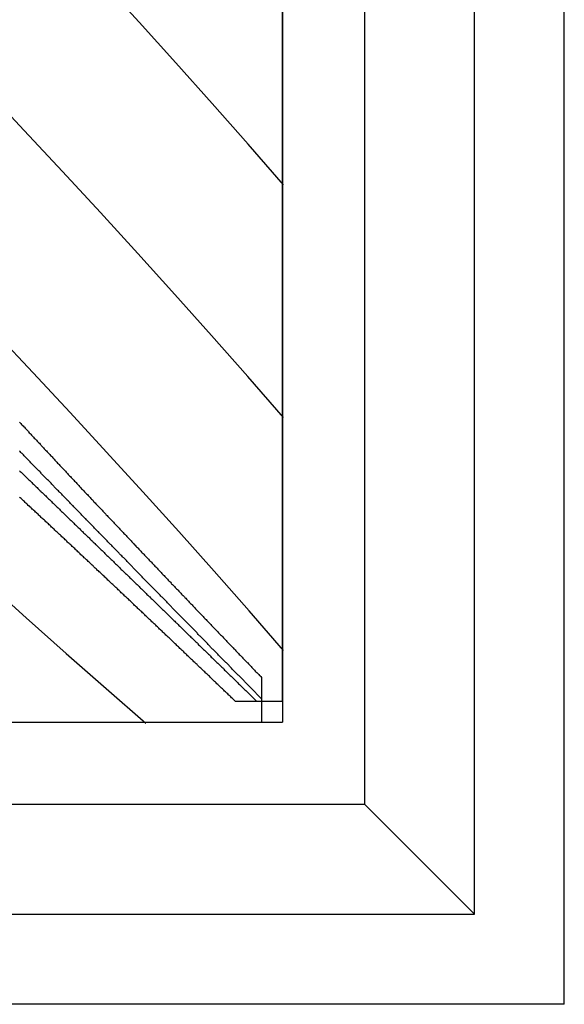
# Model space of a CAD drawing. Extents: x 2 to 87, y -108 to 11.
# Tile 30 of 210: x 22.586 to 22.917, y -80.513 to -79.914. Entities that reach past the tile are written whole.
import ezdxf

# ---------------------------------------------------------------- set-up
doc = ezdxf.new("R2010")
doc.units = 0
doc.header["$MEASUREMENT"] = 0
doc.layers.add('12', color=7, linetype='CONTINUOUS')

msp = doc.modelspace()

# ---------------------------------------------------------------- linework, layer by layer
at = {"layer": '12', "color": 62, "linetype": 'Continuous'}
for p, q in [((22.9171, -80.5125), (22.9171, -79.1443)), ((22.8625, -80.4578), (22.8625, -79.199)), ((22.7958, -80.3911), (22.7958, -79.2657)), ((22.7458, -79.3157), (22.7458, -80.3411)), ((22.7458, -80.3284), (22.7458, -79.3284)), ((22.6587, -79.9157), (22.6362, -79.891)), ((22.6811, -79.9405), (22.6587, -79.9157)), ((22.7031, -79.9652), (22.6811, -79.9405)), ((22.5889, -79.9815), (22.5654, -79.9566)), ((22.7249, -79.9899), (22.7031, -79.9652)), ((22.6122, -80.0064), (22.5889, -79.9815)), ((22.7464, -80.0146), (22.7249, -79.9899)), ((22.6352, -80.0314), (22.6122, -80.0064)), ((22.658, -80.0563), (22.6352, -80.0314)), ((22.6805, -80.0812), (22.658, -80.0563)), ((22.7028, -80.1062), (22.6805, -80.0812)), ((22.5944, -80.1288), (22.5717, -80.1047)), ((22.7247, -80.1311), (22.7028, -80.1062)), ((22.6168, -80.1529), (22.5944, -80.1288)), ((22.7464, -80.156), (22.7247, -80.1311)), ((22.639, -80.177), (22.6168, -80.1529)), ((22.661, -80.2011), (22.639, -80.177)), ((22.6828, -80.2252), (22.661, -80.2011)), ((22.7043, -80.2493), (22.6828, -80.2252)), ((22.7255, -80.2734), (22.7043, -80.2493)), ((22.5658, -80.2557), (22.5901, -80.2776)), ((22.7464, -80.2975), (22.7255, -80.2734)), ((22.5901, -80.2776), (22.6144, -80.2993)), ((22.6144, -80.2993), (22.6386, -80.3206)), ((22.7331, -80.3139), (22.7331, -80.3269)), ((22.6386, -80.3206), (22.6629, -80.3417)), ((22.7331, -80.3269), (22.7331, -80.3411)), ((22.7302, -80.3284), (22.7172, -80.3284)), ((22.7331, -80.3284), (22.7302, -80.3284)), ((22.7458, -80.3284), (22.7331, -80.3284)), ((21.7204, -80.3411), (22.7458, -80.3411)), ((21.7331, -80.3411), (22.7331, -80.3411)), ((22.7958, -80.3911), (21.6704, -80.3911)), ((22.8625, -80.4578), (22.7958, -80.3911)), ((21.6037, -80.4578), (22.8625, -80.4578)), ((22.9171, -80.5125), (21.549, -80.5125))]:
    msp.add_line(p, q, dxfattribs=at)
for points in [[(22.586, -80.1587), (22.5865, -80.1592), (22.5869, -80.1596), (22.5873, -80.1601), (22.5877, -80.1606), (22.5882, -80.161), (22.5886, -80.1615), (22.589, -80.1619), (22.5895, -80.1624), (22.5899, -80.1629), (22.5903, -80.1633), (22.5908, -80.1638), (22.5912, -80.1643), (22.5916, -80.1647), (22.592, -80.1652), (22.5925, -80.1656), (22.5929, -80.1661), (22.5933, -80.1666), (22.5938, -80.167), (22.5942, -80.1675), (22.5946, -80.1679), (22.595, -80.1684), (22.5955, -80.1689), (22.5959, -80.1693), (22.5963, -80.1698), (22.5968, -80.1703), (22.5972, -80.1707), (22.5976, -80.1712), (22.5981, -80.1716), (22.5985, -80.1721), (22.5989, -80.1726), (22.5993, -80.173), (22.5998, -80.1735), (22.6002, -80.1739), (22.6006, -80.1744), (22.6011, -80.1749), (22.6015, -80.1753), (22.6019, -80.1758), (22.6024, -80.1762), (22.6028, -80.1767), (22.6032, -80.1772), (22.6036, -80.1776), (22.6041, -80.1781), (22.6045, -80.1785), (22.6049, -80.179), (22.6054, -80.1795), (22.6058, -80.1799), (22.6062, -80.1804), (22.6066, -80.1808), (22.6071, -80.1813), (22.6075, -80.1818), (22.6079, -80.1822), (22.6084, -80.1827), (22.6088, -80.1831), (22.6092, -80.1836), (22.6097, -80.1841), (22.6101, -80.1845), (22.6105, -80.185), (22.6109, -80.1854), (22.6114, -80.1859), (22.6118, -80.1863), (22.6122, -80.1868), (22.6127, -80.1873), (22.6131, -80.1877), (22.6135, -80.1882), (22.6139, -80.1886), (22.6144, -80.1891), (22.6148, -80.1896), (22.6152, -80.19), (22.6157, -80.1905), (22.6161, -80.1909), (22.6165, -80.1914), (22.617, -80.1918), (22.6174, -80.1923), (22.6178, -80.1928), (22.6182, -80.1932), (22.6187, -80.1937), (22.6191, -80.1941), (22.6195, -80.1946), (22.62, -80.195), (22.6204, -80.1955), (22.6208, -80.196), (22.6212, -80.1964), (22.6217, -80.1969), (22.6221, -80.1973), (22.6225, -80.1978), (22.623, -80.1982), (22.6234, -80.1987), (22.6238, -80.1992), (22.6243, -80.1996), (22.6247, -80.2001), (22.6251, -80.2005), (22.6255, -80.201), (22.626, -80.2014), (22.6264, -80.2019)], [(22.6129, -80.2039), (22.6125, -80.2035), (22.6121, -80.2031), (22.6117, -80.2026), (22.6113, -80.2022), (22.6109, -80.2018), (22.6105, -80.2014), (22.6101, -80.201), (22.6097, -80.2005), (22.6092, -80.2001), (22.6088, -80.1997), (22.6084, -80.1993), (22.608, -80.1989), (22.6076, -80.1985), (22.6072, -80.198), (22.6068, -80.1976), (22.6064, -80.1972), (22.606, -80.1968), (22.6056, -80.1964), (22.6052, -80.1959), (22.6048, -80.1955), (22.6044, -80.1951), (22.604, -80.1947), (22.6036, -80.1943), (22.6031, -80.1939), (22.6027, -80.1934), (22.6023, -80.193), (22.6019, -80.1926), (22.6015, -80.1922), (22.6011, -80.1918), (22.6007, -80.1913), (22.6003, -80.1909), (22.5999, -80.1905), (22.5995, -80.1901), (22.5991, -80.1897), (22.5987, -80.1892), (22.5983, -80.1888), (22.5978, -80.1884), (22.5974, -80.188), (22.597, -80.1876), (22.5966, -80.1871), (22.5962, -80.1867), (22.5958, -80.1863), (22.5954, -80.1859), (22.595, -80.1855), (22.5946, -80.185), (22.5942, -80.1846), (22.5938, -80.1842), (22.5934, -80.1838), (22.593, -80.1834), (22.5925, -80.1829), (22.5921, -80.1825), (22.5917, -80.1821), (22.5913, -80.1817), (22.5909, -80.1813), (22.5905, -80.1808), (22.5901, -80.1804), (22.5897, -80.18), (22.5893, -80.1796), (22.5889, -80.1792), (22.5885, -80.1787), (22.5881, -80.1783), (22.5876, -80.1779), (22.5872, -80.1775), (22.5868, -80.1771), (22.5864, -80.1766), (22.586, -80.1762)], [(22.5861, -80.1883), (22.5865, -80.1887), (22.587, -80.1891), (22.5874, -80.1896), (22.5878, -80.19), (22.5883, -80.1904), (22.5887, -80.1908), (22.5892, -80.1913), (22.5896, -80.1917), (22.5901, -80.1921), (22.5905, -80.1926), (22.5909, -80.193), (22.5914, -80.1934), (22.5918, -80.1938), (22.5923, -80.1943), (22.5927, -80.1947), (22.5931, -80.1951), (22.5936, -80.1955), (22.594, -80.196), (22.5945, -80.1964), (22.5949, -80.1968), (22.5954, -80.1972), (22.5958, -80.1977)], [(22.5958, -80.1977), (22.5962, -80.1981), (22.5967, -80.1985), (22.5971, -80.199), (22.5976, -80.1994), (22.598, -80.1998), (22.5984, -80.2002), (22.5989, -80.2007), (22.5993, -80.2011), (22.5998, -80.2015), (22.6002, -80.2019), (22.6006, -80.2024), (22.6011, -80.2028), (22.6015, -80.2032), (22.602, -80.2036), (22.6024, -80.2041), (22.6028, -80.2045), (22.6033, -80.2049), (22.6037, -80.2053), (22.6042, -80.2058), (22.6046, -80.2062), (22.6051, -80.2066), (22.6055, -80.207), (22.6059, -80.2075), (22.6064, -80.2079), (22.6068, -80.2083), (22.6073, -80.2088), (22.6077, -80.2092), (22.6081, -80.2096), (22.6086, -80.21), (22.609, -80.2105), (22.6095, -80.2109), (22.6099, -80.2113), (22.6103, -80.2117), (22.6108, -80.2122), (22.6112, -80.2126), (22.6116, -80.213), (22.6121, -80.2134), (22.6125, -80.2139), (22.613, -80.2143), (22.6134, -80.2147), (22.6138, -80.2151), (22.6143, -80.2156), (22.6147, -80.216), (22.6152, -80.2164), (22.6156, -80.2168), (22.616, -80.2173), (22.6165, -80.2177), (22.6169, -80.2181), (22.6174, -80.2185), (22.6178, -80.219), (22.6182, -80.2194), (22.6187, -80.2198), (22.6191, -80.2202), (22.6195, -80.2207), (22.62, -80.2211), (22.6204, -80.2215), (22.6209, -80.2219), (22.6213, -80.2224), (22.6217, -80.2228), (22.6222, -80.2232), (22.6226, -80.2236), (22.6231, -80.2241), (22.6235, -80.2245), (22.6239, -80.2249), (22.6244, -80.2253), (22.6248, -80.2258), (22.6252, -80.2262), (22.6257, -80.2266), (22.6261, -80.227), (22.6266, -80.2274), (22.627, -80.2279), (22.6274, -80.2283), (22.6279, -80.2287), (22.6283, -80.2291), (22.6287, -80.2296), (22.6292, -80.23), (22.6296, -80.2304), (22.6301, -80.2308), (22.6305, -80.2313), (22.6309, -80.2317), (22.6314, -80.2321), (22.6318, -80.2325), (22.6322, -80.233), (22.6327, -80.2334), (22.6331, -80.2338), (22.6335, -80.2342), (22.634, -80.2347), (22.6344, -80.2351), (22.6349, -80.2355), (22.6353, -80.2359), (22.6357, -80.2363), (22.6362, -80.2368), (22.6366, -80.2372), (22.637, -80.2376), (22.6375, -80.238), (22.6379, -80.2385), (22.6383, -80.2389), (22.6388, -80.2393), (22.6392, -80.2397), (22.6397, -80.2402)], [(22.6264, -80.2019), (22.6268, -80.2023), (22.6273, -80.2028), (22.6277, -80.2033), (22.6281, -80.2037), (22.6285, -80.2042), (22.629, -80.2046), (22.6294, -80.2051), (22.6298, -80.2055), (22.6303, -80.206), (22.6307, -80.2064), (22.6311, -80.2069), (22.6315, -80.2074), (22.632, -80.2078), (22.6324, -80.2083), (22.6328, -80.2087), (22.6333, -80.2092), (22.6337, -80.2096), (22.6341, -80.2101), (22.6345, -80.2105), (22.635, -80.211), (22.6354, -80.2114), (22.6358, -80.2119), (22.6363, -80.2123), (22.6367, -80.2128), (22.6371, -80.2133), (22.6375, -80.2137), (22.638, -80.2142), (22.6384, -80.2146), (22.6388, -80.2151), (22.6393, -80.2155), (22.6397, -80.216), (22.6401, -80.2164), (22.6405, -80.2169), (22.641, -80.2173), (22.6414, -80.2178), (22.6418, -80.2182), (22.6423, -80.2187), (22.6427, -80.2192), (22.6431, -80.2196), (22.6435, -80.2201), (22.644, -80.2205), (22.6444, -80.221), (22.6448, -80.2214), (22.6453, -80.2219), (22.6457, -80.2223), (22.6461, -80.2228), (22.6465, -80.2232), (22.647, -80.2237), (22.6474, -80.2241), (22.6478, -80.2246), (22.6482, -80.225), (22.6487, -80.2255), (22.6491, -80.2259), (22.6495, -80.2264), (22.65, -80.2268), (22.6504, -80.2273), (22.6508, -80.2277), (22.6512, -80.2282), (22.6517, -80.2286), (22.6521, -80.2291), (22.6525, -80.2295), (22.653, -80.23), (22.6534, -80.2304), (22.6538, -80.2309), (22.6542, -80.2314), (22.6547, -80.2318), (22.6551, -80.2323), (22.6555, -80.2327), (22.6559, -80.2332), (22.6564, -80.2336), (22.6568, -80.2341), (22.6572, -80.2345), (22.6577, -80.235), (22.6581, -80.2354), (22.6585, -80.2359), (22.6589, -80.2363), (22.6594, -80.2368), (22.6598, -80.2372), (22.6602, -80.2377), (22.6606, -80.2381), (22.6611, -80.2386), (22.6615, -80.239), (22.6619, -80.2395), (22.6624, -80.2399), (22.6628, -80.2404), (22.6632, -80.2408), (22.6636, -80.2413), (22.6641, -80.2417), (22.6645, -80.2421), (22.6649, -80.2426), (22.6653, -80.243), (22.6658, -80.2435), (22.6662, -80.2439), (22.6666, -80.2444), (22.667, -80.2448), (22.6675, -80.2453), (22.6679, -80.2457), (22.6683, -80.2462), (22.6688, -80.2466), (22.6692, -80.2471)], [(22.6225, -80.2384), (22.622, -80.2379), (22.6215, -80.2375), (22.621, -80.237), (22.6205, -80.2365), (22.6201, -80.2361), (22.6196, -80.2356), (22.6191, -80.2352), (22.6186, -80.2347), (22.6181, -80.2343), (22.6176, -80.2338), (22.6172, -80.2334), (22.6167, -80.2329), (22.6162, -80.2325), (22.6157, -80.232), (22.6152, -80.2316), (22.6147, -80.2311), (22.6143, -80.2306), (22.6138, -80.2302), (22.6133, -80.2297), (22.6128, -80.2293), (22.6123, -80.2288), (22.6118, -80.2284), (22.6113, -80.2279), (22.6109, -80.2275), (22.6104, -80.227), (22.6099, -80.2266), (22.6094, -80.2261), (22.6089, -80.2256), (22.6084, -80.2252), (22.608, -80.2247), (22.6075, -80.2243), (22.607, -80.2238), (22.6065, -80.2234), (22.606, -80.2229), (22.6055, -80.2225), (22.605, -80.222), (22.6046, -80.2216), (22.6041, -80.2211), (22.6036, -80.2206), (22.6031, -80.2202), (22.6026, -80.2197), (22.6021, -80.2193), (22.6016, -80.2188), (22.6012, -80.2184), (22.6007, -80.2179), (22.6002, -80.2175), (22.5997, -80.217), (22.5992, -80.2166), (22.5987, -80.2161), (22.5982, -80.2156), (22.5977, -80.2152), (22.5973, -80.2147), (22.5968, -80.2143), (22.5963, -80.2138), (22.5958, -80.2134), (22.5953, -80.2129), (22.5948, -80.2125), (22.5943, -80.212), (22.5938, -80.2116), (22.5934, -80.2111), (22.5929, -80.2106), (22.5924, -80.2102), (22.5919, -80.2097), (22.5914, -80.2093), (22.5909, -80.2088), (22.5904, -80.2084), (22.5899, -80.2079), (22.5895, -80.2075), (22.589, -80.207), (22.5885, -80.2065), (22.588, -80.2061), (22.5875, -80.2056), (22.587, -80.2052), (22.5865, -80.2047), (22.586, -80.2043)], [(22.6534, -80.2454), (22.653, -80.245), (22.6526, -80.2446), (22.6522, -80.2442), (22.6518, -80.2438), (22.6514, -80.2434), (22.651, -80.2429), (22.6506, -80.2425), (22.6502, -80.2421), (22.6498, -80.2417), (22.6494, -80.2413), (22.649, -80.2409), (22.6486, -80.2405), (22.6482, -80.24), (22.6477, -80.2396), (22.6473, -80.2392), (22.6469, -80.2388), (22.6465, -80.2384), (22.6461, -80.238), (22.6457, -80.2376), (22.6453, -80.2372), (22.6449, -80.2367), (22.6445, -80.2363), (22.6441, -80.2359), (22.6437, -80.2355), (22.6433, -80.2351), (22.6429, -80.2347), (22.6425, -80.2343), (22.6421, -80.2338), (22.6417, -80.2334), (22.6413, -80.233), (22.6409, -80.2326), (22.6405, -80.2322), (22.6401, -80.2318), (22.6397, -80.2314), (22.6393, -80.2309), (22.6389, -80.2305), (22.6385, -80.2301), (22.6381, -80.2297), (22.6376, -80.2293), (22.6372, -80.2289), (22.6368, -80.2285), (22.6364, -80.228), (22.636, -80.2276), (22.6356, -80.2272), (22.6352, -80.2268), (22.6348, -80.2264), (22.6344, -80.226), (22.634, -80.2255), (22.6336, -80.2251), (22.6332, -80.2247), (22.6328, -80.2243), (22.6324, -80.2239), (22.632, -80.2235), (22.6316, -80.2231), (22.6312, -80.2226), (22.6308, -80.2222), (22.6304, -80.2218), (22.63, -80.2214), (22.6296, -80.221), (22.6291, -80.2206), (22.6287, -80.2201), (22.6283, -80.2197), (22.6279, -80.2193), (22.6275, -80.2189), (22.6271, -80.2185), (22.6267, -80.2181), (22.6263, -80.2176), (22.6259, -80.2172), (22.6255, -80.2168), (22.6251, -80.2164), (22.6247, -80.216), (22.6243, -80.2156), (22.6239, -80.2152), (22.6235, -80.2147), (22.6231, -80.2143), (22.6227, -80.2139), (22.6223, -80.2135), (22.6218, -80.2131), (22.6214, -80.2127), (22.621, -80.2122), (22.6206, -80.2118), (22.6202, -80.2114), (22.6198, -80.211), (22.6194, -80.2106), (22.619, -80.2102), (22.6186, -80.2097), (22.6182, -80.2093), (22.6178, -80.2089), (22.6174, -80.2085), (22.617, -80.2081), (22.6166, -80.2076), (22.6162, -80.2072), (22.6158, -80.2068), (22.6153, -80.2064), (22.6149, -80.206), (22.6145, -80.2056), (22.6141, -80.2051), (22.6137, -80.2047), (22.6133, -80.2043), (22.6129, -80.2039)], [(22.6703, -80.2836), (22.6698, -80.2831), (22.6693, -80.2827), (22.6689, -80.2822), (22.6684, -80.2818), (22.6679, -80.2813), (22.6674, -80.2809), (22.667, -80.2804), (22.6665, -80.28), (22.666, -80.2795), (22.6656, -80.2791), (22.6651, -80.2786), (22.6646, -80.2782), (22.6641, -80.2777), (22.6637, -80.2773), (22.6632, -80.2768), (22.6627, -80.2764), (22.6622, -80.2759), (22.6618, -80.2755), (22.6613, -80.275), (22.6608, -80.2746), (22.6603, -80.2741), (22.6598, -80.2737), (22.6594, -80.2732), (22.6589, -80.2728), (22.6584, -80.2723), (22.6579, -80.2719), (22.6575, -80.2714), (22.657, -80.271), (22.6565, -80.2705), (22.656, -80.2701), (22.6556, -80.2696), (22.6551, -80.2692), (22.6546, -80.2687), (22.6541, -80.2682), (22.6537, -80.2678), (22.6532, -80.2673), (22.6527, -80.2669), (22.6522, -80.2664), (22.6517, -80.266), (22.6513, -80.2655), (22.6508, -80.2651), (22.6503, -80.2646), (22.6498, -80.2642), (22.6494, -80.2637), (22.6489, -80.2633), (22.6484, -80.2628), (22.6479, -80.2624), (22.6474, -80.2619), (22.647, -80.2615), (22.6465, -80.261), (22.646, -80.2606), (22.6455, -80.2601), (22.6451, -80.2597), (22.6446, -80.2592), (22.6441, -80.2588), (22.6436, -80.2583), (22.6431, -80.2578), (22.6427, -80.2574), (22.6422, -80.2569), (22.6417, -80.2565), (22.6412, -80.256), (22.6407, -80.2556), (22.6403, -80.2551), (22.6398, -80.2547), (22.6393, -80.2542), (22.6388, -80.2538), (22.6384, -80.2533), (22.6379, -80.2529), (22.6374, -80.2524), (22.6369, -80.252), (22.6364, -80.2515), (22.636, -80.2511), (22.6355, -80.2506), (22.635, -80.2501), (22.6345, -80.2497), (22.634, -80.2492), (22.6335, -80.2488), (22.6331, -80.2483), (22.6326, -80.2479), (22.6321, -80.2474), (22.6316, -80.247), (22.6311, -80.2465), (22.6307, -80.2461), (22.6302, -80.2456), (22.6297, -80.2452), (22.6292, -80.2447), (22.6287, -80.2443), (22.6283, -80.2438), (22.6278, -80.2434), (22.6273, -80.2429), (22.6268, -80.2424), (22.6263, -80.242), (22.6258, -80.2415), (22.6254, -80.2411), (22.6249, -80.2406), (22.6244, -80.2402), (22.6239, -80.2397), (22.6234, -80.2393), (22.623, -80.2388), (22.6225, -80.2384)], [(22.6397, -80.2402), (22.6401, -80.2406), (22.6405, -80.241), (22.641, -80.2414), (22.6414, -80.2419), (22.6418, -80.2423), (22.6423, -80.2427), (22.6427, -80.2431), (22.6431, -80.2435), (22.6436, -80.244), (22.644, -80.2444), (22.6444, -80.2448), (22.6449, -80.2452), (22.6453, -80.2457), (22.6457, -80.2461), (22.6462, -80.2465), (22.6466, -80.2469), (22.6471, -80.2473), (22.6475, -80.2478), (22.6479, -80.2482), (22.6484, -80.2486), (22.6488, -80.249), (22.6492, -80.2495), (22.6497, -80.2499), (22.6501, -80.2503), (22.6505, -80.2507), (22.651, -80.2511), (22.6514, -80.2516), (22.6518, -80.252), (22.6523, -80.2524), (22.6527, -80.2528), (22.6531, -80.2533), (22.6536, -80.2537), (22.654, -80.2541), (22.6544, -80.2545), (22.6549, -80.2549), (22.6553, -80.2554), (22.6557, -80.2558), (22.6562, -80.2562), (22.6566, -80.2566), (22.657, -80.257), (22.6575, -80.2575), (22.6579, -80.2579), (22.6583, -80.2583), (22.6588, -80.2587), (22.6592, -80.2592), (22.6596, -80.2596), (22.6601, -80.26), (22.6605, -80.2604), (22.6609, -80.2608), (22.6614, -80.2613), (22.6618, -80.2617), (22.6622, -80.2621), (22.6627, -80.2625), (22.6631, -80.2629), (22.6635, -80.2634), (22.664, -80.2638), (22.6644, -80.2642), (22.6648, -80.2646), (22.6653, -80.265), (22.6657, -80.2655), (22.6661, -80.2659), (22.6666, -80.2663), (22.667, -80.2667), (22.6674, -80.2672), (22.6679, -80.2676), (22.6683, -80.268), (22.6687, -80.2684), (22.6691, -80.2688), (22.6696, -80.2693), (22.67, -80.2697), (22.6704, -80.2701), (22.6709, -80.2705), (22.6713, -80.2709), (22.6717, -80.2714), (22.6722, -80.2718), (22.6726, -80.2722), (22.673, -80.2726), (22.6735, -80.273), (22.6739, -80.2735), (22.6743, -80.2739), (22.6748, -80.2743), (22.6752, -80.2747), (22.6756, -80.2751), (22.676, -80.2755), (22.6765, -80.276), (22.6769, -80.2764), (22.6773, -80.2768), (22.6778, -80.2772), (22.6782, -80.2776), (22.6786, -80.2781), (22.6791, -80.2785), (22.6795, -80.2789), (22.6799, -80.2793), (22.6804, -80.2797), (22.6808, -80.2802), (22.6812, -80.2806), (22.6816, -80.281), (22.6821, -80.2814), (22.6825, -80.2818), (22.6829, -80.2823)], [(22.6935, -80.2864), (22.6931, -80.286), (22.6927, -80.2856), (22.6923, -80.2852), (22.6919, -80.2848), (22.6915, -80.2844), (22.6911, -80.284), (22.6907, -80.2836), (22.6903, -80.2832), (22.6899, -80.2828), (22.6895, -80.2824), (22.6891, -80.2819), (22.6887, -80.2815), (22.6883, -80.2811), (22.6879, -80.2807), (22.6875, -80.2803), (22.6871, -80.2799), (22.6867, -80.2795), (22.6863, -80.2791), (22.6859, -80.2787), (22.6855, -80.2783), (22.6851, -80.2779), (22.6847, -80.2775), (22.6843, -80.277), (22.6839, -80.2766), (22.6835, -80.2762), (22.6831, -80.2758), (22.6827, -80.2754), (22.6823, -80.275), (22.6819, -80.2746), (22.6815, -80.2742), (22.6811, -80.2738), (22.6807, -80.2734), (22.6803, -80.273), (22.6799, -80.2725), (22.6795, -80.2721), (22.6791, -80.2717), (22.6787, -80.2713), (22.6783, -80.2709), (22.6779, -80.2705), (22.6775, -80.2701), (22.6771, -80.2697), (22.6767, -80.2693), (22.6763, -80.2689), (22.6759, -80.2685), (22.6755, -80.268), (22.6751, -80.2676), (22.6747, -80.2672), (22.6743, -80.2668), (22.6739, -80.2664), (22.6735, -80.266), (22.6731, -80.2656), (22.6727, -80.2652), (22.6723, -80.2648), (22.6719, -80.2644), (22.6715, -80.2639), (22.6711, -80.2635), (22.6707, -80.2631), (22.6703, -80.2627), (22.6699, -80.2623), (22.6695, -80.2619), (22.6691, -80.2615), (22.6687, -80.2611), (22.6683, -80.2607), (22.6679, -80.2602), (22.6675, -80.2598), (22.6671, -80.2594), (22.6667, -80.259), (22.6663, -80.2586), (22.6659, -80.2582), (22.6655, -80.2578), (22.6651, -80.2574), (22.6647, -80.257), (22.6643, -80.2565), (22.6639, -80.2561), (22.6635, -80.2557), (22.6631, -80.2553), (22.6627, -80.2549), (22.6622, -80.2545), (22.6618, -80.2541), (22.6614, -80.2537), (22.661, -80.2533), (22.6606, -80.2528), (22.6602, -80.2524), (22.6598, -80.252), (22.6594, -80.2516), (22.659, -80.2512), (22.6586, -80.2508), (22.6582, -80.2504), (22.6578, -80.25), (22.6574, -80.2495), (22.657, -80.2491), (22.6566, -80.2487), (22.6562, -80.2483), (22.6558, -80.2479), (22.6554, -80.2475), (22.655, -80.2471), (22.6546, -80.2467), (22.6542, -80.2462), (22.6538, -80.2458), (22.6534, -80.2454)], [(22.6692, -80.2471), (22.6696, -80.2475), (22.67, -80.248), (22.6705, -80.2484), (22.6709, -80.2489), (22.6713, -80.2493), (22.6717, -80.2498), (22.6722, -80.2502), (22.6726, -80.2507), (22.673, -80.2511), (22.6734, -80.2516), (22.6739, -80.252), (22.6743, -80.2525), (22.6747, -80.2529), (22.6751, -80.2534), (22.6756, -80.2538), (22.676, -80.2542), (22.6764, -80.2547), (22.6768, -80.2551), (22.6773, -80.2556), (22.6777, -80.256), (22.6781, -80.2565), (22.6785, -80.2569), (22.679, -80.2574), (22.6794, -80.2578), (22.6798, -80.2583), (22.6803, -80.2587), (22.6807, -80.2592), (22.6811, -80.2596), (22.6815, -80.26), (22.682, -80.2605), (22.6824, -80.2609), (22.6828, -80.2614), (22.6832, -80.2618), (22.6837, -80.2623), (22.6841, -80.2627), (22.6845, -80.2632), (22.6849, -80.2636), (22.6854, -80.2641), (22.6858, -80.2645), (22.6862, -80.265), (22.6866, -80.2654), (22.6871, -80.2658), (22.6875, -80.2663), (22.6879, -80.2667), (22.6883, -80.2672), (22.6888, -80.2676), (22.6892, -80.2681), (22.6896, -80.2685), (22.69, -80.269), (22.6905, -80.2694), (22.6909, -80.2698), (22.6913, -80.2703), (22.6917, -80.2707), (22.6922, -80.2712), (22.6926, -80.2716), (22.693, -80.2721), (22.6934, -80.2725), (22.6938, -80.273), (22.6943, -80.2734), (22.6947, -80.2738), (22.6951, -80.2743), (22.6955, -80.2747), (22.696, -80.2752), (22.6964, -80.2756), (22.6968, -80.2761), (22.6972, -80.2765), (22.6977, -80.2769), (22.6981, -80.2774), (22.6985, -80.2778), (22.6989, -80.2783), (22.6994, -80.2787), (22.6998, -80.2792), (22.7002, -80.2796), (22.7006, -80.28), (22.7011, -80.2805), (22.7015, -80.2809), (22.7019, -80.2814), (22.7023, -80.2818), (22.7027, -80.2823), (22.7032, -80.2827), (22.7036, -80.2831), (22.704, -80.2836), (22.7044, -80.284), (22.7049, -80.2845), (22.7053, -80.2849), (22.7057, -80.2853), (22.7061, -80.2858), (22.7066, -80.2862), (22.707, -80.2867), (22.7074, -80.2871), (22.7078, -80.2876), (22.7082, -80.288), (22.7087, -80.2884), (22.7091, -80.2889), (22.7095, -80.2893), (22.7099, -80.2898), (22.7104, -80.2902), (22.7108, -80.2906), (22.7112, -80.2911), (22.7116, -80.2915)], [(22.7172, -80.3284), (22.7168, -80.328), (22.7163, -80.3275), (22.7158, -80.3271), (22.7154, -80.3266), (22.7149, -80.3262), (22.7144, -80.3257), (22.714, -80.3253), (22.7135, -80.3248), (22.713, -80.3244), (22.7126, -80.3239), (22.7121, -80.3235), (22.7116, -80.323), (22.7112, -80.3226), (22.7107, -80.3222), (22.7102, -80.3217), (22.7098, -80.3213), (22.7093, -80.3208), (22.7088, -80.3204), (22.7084, -80.3199), (22.7079, -80.3195), (22.7074, -80.319), (22.707, -80.3186), (22.7065, -80.3181), (22.706, -80.3177), (22.7056, -80.3172), (22.7051, -80.3168), (22.7046, -80.3164), (22.7042, -80.3159), (22.7037, -80.3155), (22.7032, -80.315), (22.7028, -80.3146), (22.7023, -80.3141), (22.7018, -80.3137), (22.7014, -80.3132), (22.7009, -80.3128), (22.7004, -80.3123), (22.7, -80.3119), (22.6995, -80.3114), (22.699, -80.311), (22.6986, -80.3105), (22.6981, -80.3101), (22.6976, -80.3096), (22.6972, -80.3092), (22.6967, -80.3087), (22.6962, -80.3083), (22.6957, -80.3078), (22.6953, -80.3074), (22.6948, -80.307), (22.6943, -80.3065), (22.6939, -80.3061), (22.6934, -80.3056), (22.6929, -80.3052), (22.6925, -80.3047), (22.692, -80.3043), (22.6915, -80.3038), (22.6911, -80.3034), (22.6906, -80.3029), (22.6901, -80.3025), (22.6896, -80.302), (22.6892, -80.3016), (22.6887, -80.3011), (22.6882, -80.3007), (22.6878, -80.3002), (22.6873, -80.2998), (22.6868, -80.2993), (22.6863, -80.2989), (22.6859, -80.2984), (22.6854, -80.298), (22.6849, -80.2975), (22.6845, -80.2971), (22.684, -80.2966), (22.6835, -80.2962), (22.6831, -80.2957), (22.6826, -80.2953), (22.6821, -80.2948), (22.6816, -80.2944), (22.6812, -80.2939), (22.6807, -80.2935), (22.6802, -80.293), (22.6798, -80.2926), (22.6793, -80.2921), (22.6788, -80.2917), (22.6783, -80.2912), (22.6779, -80.2908), (22.6774, -80.2903), (22.6769, -80.2899), (22.6764, -80.2894), (22.676, -80.289), (22.6755, -80.2885), (22.675, -80.2881), (22.6746, -80.2876), (22.6741, -80.2872), (22.6736, -80.2867), (22.6731, -80.2863), (22.6727, -80.2858), (22.6722, -80.2854), (22.6717, -80.2849), (22.6712, -80.2845), (22.6708, -80.284), (22.6703, -80.2836)], [(22.6829, -80.2823), (22.6834, -80.2827), (22.6838, -80.2831), (22.6842, -80.2835), (22.6847, -80.2839), (22.6851, -80.2843), (22.6855, -80.2848), (22.6859, -80.2852), (22.6864, -80.2856), (22.6868, -80.286), (22.6872, -80.2864), (22.6877, -80.2869), (22.6881, -80.2873), (22.6885, -80.2877), (22.6889, -80.2881), (22.6894, -80.2885), (22.6898, -80.2889), (22.6902, -80.2894), (22.6907, -80.2898), (22.6911, -80.2902), (22.6915, -80.2906), (22.6919, -80.291), (22.6924, -80.2915), (22.6928, -80.2919), (22.6932, -80.2923), (22.6937, -80.2927), (22.6941, -80.2931), (22.6945, -80.2935), (22.6949, -80.294), (22.6954, -80.2944), (22.6958, -80.2948), (22.6962, -80.2952), (22.6967, -80.2956), (22.6971, -80.296), (22.6975, -80.2965), (22.6979, -80.2969), (22.6984, -80.2973), (22.6988, -80.2977), (22.6992, -80.2981), (22.6996, -80.2985), (22.7001, -80.299), (22.7005, -80.2994), (22.7009, -80.2998), (22.7014, -80.3002), (22.7018, -80.3006), (22.7022, -80.301), (22.7026, -80.3015), (22.7031, -80.3019), (22.7035, -80.3023), (22.7039, -80.3027), (22.7043, -80.3031), (22.7048, -80.3035), (22.7052, -80.304), (22.7056, -80.3044), (22.706, -80.3048), (22.7065, -80.3052), (22.7069, -80.3056), (22.7073, -80.306), (22.7078, -80.3065), (22.7082, -80.3069), (22.7086, -80.3073), (22.709, -80.3077), (22.7095, -80.3081), (22.7099, -80.3085), (22.7103, -80.3089), (22.7107, -80.3094), (22.7112, -80.3098), (22.7116, -80.3102), (22.712, -80.3106), (22.7124, -80.311), (22.7129, -80.3114), (22.7133, -80.3118), (22.7137, -80.3123), (22.7141, -80.3127), (22.7146, -80.3131), (22.715, -80.3135), (22.7154, -80.3139), (22.7158, -80.3143), (22.7163, -80.3148), (22.7167, -80.3152), (22.7171, -80.3156), (22.7175, -80.316), (22.718, -80.3164), (22.7184, -80.3168), (22.7188, -80.3172), (22.7192, -80.3177), (22.7197, -80.3181), (22.7201, -80.3185), (22.7205, -80.3189), (22.7209, -80.3193), (22.7213, -80.3197), (22.7218, -80.3201), (22.7222, -80.3205), (22.7226, -80.321), (22.723, -80.3214), (22.7235, -80.3218), (22.7239, -80.3222), (22.7243, -80.3226), (22.7247, -80.323), (22.7252, -80.3234), (22.7256, -80.3239)], [(22.7331, -80.3269), (22.7327, -80.3265), (22.7323, -80.3261), (22.7319, -80.3257), (22.7315, -80.3253), (22.7311, -80.3249), (22.7307, -80.3245), (22.7303, -80.3241), (22.7299, -80.3237), (22.7296, -80.3233), (22.7292, -80.3229), (22.7288, -80.3225), (22.7284, -80.3221), (22.728, -80.3217), (22.7276, -80.3213), (22.7272, -80.3208), (22.7268, -80.3204), (22.7264, -80.32), (22.726, -80.3196), (22.7256, -80.3192), (22.7252, -80.3188), (22.7248, -80.3184), (22.7244, -80.318), (22.724, -80.3176), (22.7236, -80.3172), (22.7232, -80.3168), (22.7228, -80.3164), (22.7225, -80.316), (22.7221, -80.3156), (22.7217, -80.3152), (22.7213, -80.3148), (22.7209, -80.3144), (22.7205, -80.314), (22.7201, -80.3136), (22.7197, -80.3132), (22.7193, -80.3128), (22.7189, -80.3124), (22.7185, -80.312), (22.7181, -80.3116), (22.7177, -80.3112), (22.7173, -80.3108), (22.7169, -80.3104), (22.7165, -80.31), (22.7161, -80.3096), (22.7157, -80.3092), (22.7153, -80.3088), (22.7149, -80.3083), (22.7145, -80.3079), (22.7141, -80.3075), (22.7137, -80.3071), (22.7134, -80.3067), (22.713, -80.3063), (22.7126, -80.3059), (22.7122, -80.3055), (22.7118, -80.3051), (22.7114, -80.3047), (22.711, -80.3043), (22.7106, -80.3039), (22.7102, -80.3035), (22.7098, -80.3031), (22.7094, -80.3027), (22.709, -80.3023), (22.7086, -80.3019), (22.7082, -80.3015), (22.7078, -80.3011), (22.7074, -80.3007), (22.707, -80.3003), (22.7066, -80.2998), (22.7062, -80.2994), (22.7058, -80.299), (22.7054, -80.2986), (22.705, -80.2982), (22.7046, -80.2978), (22.7042, -80.2974), (22.7038, -80.297), (22.7034, -80.2966), (22.703, -80.2962), (22.7026, -80.2958), (22.7022, -80.2954), (22.7018, -80.295), (22.7014, -80.2946), (22.701, -80.2942), (22.7006, -80.2938), (22.7003, -80.2933), (22.6999, -80.2929), (22.6995, -80.2925), (22.6991, -80.2921), (22.6987, -80.2917), (22.6983, -80.2913), (22.6979, -80.2909), (22.6975, -80.2905), (22.6971, -80.2901), (22.6967, -80.2897), (22.6963, -80.2893), (22.6959, -80.2889), (22.6955, -80.2885), (22.6951, -80.2881), (22.6947, -80.2877), (22.6943, -80.2872), (22.6939, -80.2868), (22.6935, -80.2864)], [(22.7116, -80.2915), (22.712, -80.292), (22.7125, -80.2924), (22.7129, -80.2928), (22.7133, -80.2933), (22.7137, -80.2937), (22.7142, -80.2942), (22.7146, -80.2946), (22.715, -80.295), (22.7154, -80.2955), (22.7158, -80.2959), (22.7163, -80.2964), (22.7167, -80.2968), (22.7171, -80.2972), (22.7175, -80.2977), (22.718, -80.2981), (22.7184, -80.2986), (22.7188, -80.299), (22.7192, -80.2994), (22.7196, -80.2999), (22.7201, -80.3003), (22.7205, -80.3008), (22.7209, -80.3012), (22.7213, -80.3016), (22.7217, -80.3021), (22.7222, -80.3025), (22.7226, -80.3029), (22.723, -80.3034), (22.7234, -80.3038), (22.7239, -80.3043), (22.7243, -80.3047), (22.7247, -80.3051), (22.7251, -80.3056), (22.7255, -80.306), (22.726, -80.3065), (22.7264, -80.3069), (22.7268, -80.3073), (22.7272, -80.3078), (22.7276, -80.3082), (22.7281, -80.3086), (22.7285, -80.3091), (22.7289, -80.3095), (22.7293, -80.31), (22.7297, -80.3104), (22.7302, -80.3108), (22.7306, -80.3113), (22.731, -80.3117), (22.7314, -80.3121), (22.7318, -80.3126), (22.7323, -80.313), (22.7327, -80.3134), (22.7331, -80.3139)], [(22.7256, -80.3239), (22.726, -80.3243), (22.7264, -80.3247), (22.7269, -80.3251), (22.7273, -80.3255), (22.7277, -80.3259), (22.7281, -80.3263), (22.7285, -80.3267), (22.729, -80.3272), (22.7294, -80.3276), (22.7298, -80.328), (22.7302, -80.3284)]]:
    msp.add_lwpolyline(points, dxfattribs=at)

doc.saveas('drawing.dxf')
